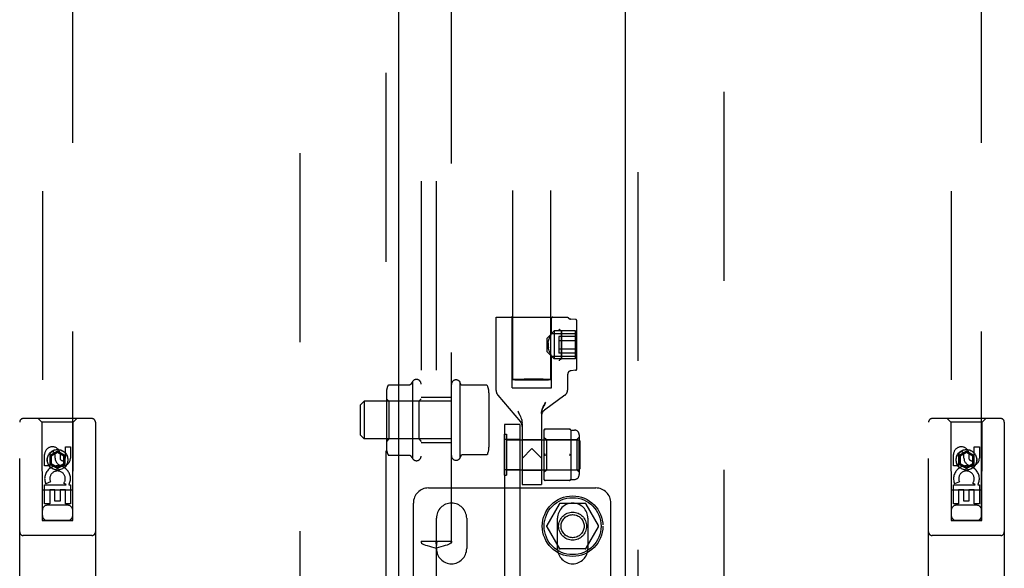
# Model space of a CAD drawing. Header units: inches. Extents: x 0 to 283, y 0 to 183.
# Tile 51 of 114: x 89.44 to 97.57, y 94.81 to 99.34. Entities that reach past the tile are written whole.
import ezdxf

# ---------------------------------------------------------------- set-up
doc = ezdxf.new("R2010")
doc.units = ezdxf.units.IN
doc.header["$LTSCALE"] = 15.583333
doc.header["$MEASUREMENT"] = 0
doc.linetypes.add('HIDDEN', pattern=[0.2, 0.1, -0.1])
for name, color, linetype in [('DEFAULT_2', 8, 'HIDDEN'), ('LEFTHAND_DOOR_ASSEMBLY', 7, 'CONTINUOUS'), ('RIGHTHAND_DOOR_ASSEMBLY', 7, 'CONTINUOUS'), ('SUBPANEL', 7, 'CONTINUOUS')]:
    doc.layers.add(name, color=color, linetype=linetype)

msp = doc.modelspace()

# ---------------------------------------------------------------- linework, layer by layer
at = {"layer": 'DEFAULT_2', "color": 8, "linetype": 'HIDDEN'}
for p, q in [((93.5142, 96.371), (93.495, 134.3672)), ((93.8267, 96.3712), (93.8075, 134.3674)), ((91.756, 132.5219), (91.756, 53.5519)), ((95.256, 53.5519), (95.256, 132.5219)), ((93.3755, 96.2802), (93.3755, 96.8869)), ((93.3755, 96.8869), (93.9655, 96.8869)), ((93.508, 96.3019), (93.508, 96.8769)), ((93.833, 96.75), (93.833, 96.8769)), ((94.0313, 96.8667), (93.9902, 96.87)), ((94.0405, 96.4572), (94.0405, 96.8567)), ((93.795, 96.7132), (93.855, 96.7732)), ((93.855, 96.7732), (93.855, 96.5407)), ((94.0305, 96.7732), (93.855, 96.7732)), ((93.9146, 96.772), (93.9115, 96.7734)), ((93.9148, 96.7718), (93.9146, 96.772)), ((93.9155, 96.7696), (93.9155, 96.7699)), ((93.9155, 96.5443), (93.9155, 96.7696)), ((93.9155, 96.7696), (93.9155, 96.6569)), ((94.0305, 96.5407), (94.0305, 96.7732)), ((93.795, 96.6007), (93.795, 96.7132)), ((93.8058, 96.6824), (93.8076, 96.6906)), ((93.8076, 96.6906), (93.8098, 96.6985)), ((93.8098, 96.6984), (93.8122, 96.706)), ((93.8201, 96.7256), (93.8227, 96.7311)), ((93.8252, 96.736), (93.8274, 96.7402)), ((93.8294, 96.7439), (93.8274, 96.7402)), ((93.8309, 96.7468), (93.8293, 96.7438)), ((93.8309, 96.7467), (93.8328, 96.75)), ((93.833, 96.7504), (93.8328, 96.75)), ((93.8328, 96.7504), (94.0405, 96.7504)), ((93.8935, 96.7251), (93.8935, 96.5888)), ((94.0305, 96.7251), (93.8935, 96.7251)), ((94.0305, 96.691), (93.8935, 96.691)), ((93.8034, 96.6569), (93.8037, 96.6655)), ((93.8037, 96.6484), (93.8034, 96.6569)), ((93.8045, 96.6739), (93.8058, 96.6824)), ((93.8076, 96.6232), (93.8058, 96.6315)), ((93.8098, 96.6154), (93.8076, 96.6233)), ((93.8122, 96.6079), (93.8098, 96.6154)), ((93.8122, 96.6079), (93.8148, 96.6008)), ((94.0305, 96.6229), (93.8935, 96.6229)), ((93.9155, 96.6569), (93.9155, 96.5443)), ((93.795, 96.6007), (93.855, 96.5407)), ((93.8201, 96.5883), (93.8227, 96.5827)), ((93.8227, 96.5828), (93.8252, 96.5778)), ((93.8251, 96.5779), (93.8274, 96.5735)), ((93.8274, 96.5736), (93.8294, 96.5699)), ((93.8293, 96.57), (93.8309, 96.5671)), ((93.8328, 96.5638), (93.8309, 96.5672)), ((93.8328, 96.5638), (93.833, 96.5634)), ((93.8328, 96.5634), (94.0405, 96.5634)), ((93.833, 96.3019), (93.833, 96.5638)), ((94.0305, 96.5407), (93.855, 96.5407)), ((94.0305, 96.5888), (93.8935, 96.5888)), ((94.0313, 96.4472), (93.9931, 96.4441)), ((93.5454, 96.3724), (93.5333, 96.3721)), ((93.56, 96.3726), (93.5454, 96.3724)), ((93.5454, 96.3697), (93.56, 96.3695)), ((93.5768, 96.3728), (93.56, 96.3726)), ((93.56, 96.3695), (93.5768, 96.3693)), ((93.6056, 96.3731), (93.5768, 96.3728)), ((93.5768, 96.3693), (93.6056, 96.3691)), ((93.6373, 96.3733), (93.6056, 96.3731)), ((93.6056, 96.3691), (93.6373, 96.3689)), ((93.6705, 96.3733), (93.6373, 96.3733)), ((93.6373, 96.3689), (93.6705, 96.3689)), ((93.7037, 96.3733), (93.6705, 96.3733)), ((93.6705, 96.3689), (93.7037, 96.369)), ((93.7354, 96.3732), (93.7037, 96.3733)), ((93.7037, 96.369), (93.7354, 96.3691)), ((93.7641, 96.3729), (93.7354, 96.3732)), ((93.7354, 96.3691), (93.7641, 96.3694)), ((93.781, 96.3727), (93.7641, 96.3729)), ((93.7641, 96.3694), (93.781, 96.3696)), ((93.7956, 96.3725), (93.781, 96.3727)), ((93.781, 96.3696), (93.7956, 96.3699)), ((93.7956, 96.3699), (93.8076, 96.3701)), ((93.9655, 96.2896), (93.9655, 96.4142)), ((93.508, 96.3019), (93.833, 96.3019)), ((93.3898, 96.2413), (93.5752, 96.0237)), ((93.941, 96.2411), (93.7741, 96.1189)), ((93.5533, 96.1139), (93.5598, 96.1015)), ((93.5657, 96.0895), (93.571, 96.0778)), ((93.571, 96.0779), (93.5758, 96.0665)), ((93.5758, 96.0666), (93.5799, 96.0556)), ((93.5799, 96.0556), (93.5833, 96.045)), ((93.5833, 96.0451), (93.586, 96.0348)), ((93.7495, 96.0908), (93.7495, 95.5069)), ((93.4445, 96.0009), (93.4445, 90.7509)), ((93.5695, 96.0009), (93.4445, 96.0009)), ((93.5695, 96.0009), (93.5695, 90.7509)), ((93.586, 96.035), (93.5879, 96.025)), ((93.5879, 96.0252), (93.5891, 96.0154)), ((93.5895, 96.006), (93.5891, 96.0155)), ((93.5895, 96.006), (93.5895, 95.5069)), ((93.9805, 95.9631), (93.7795, 95.9631)), ((93.4415, 95.9194), (93.4415, 95.5824)), ((93.4415, 95.9194), (93.4595, 95.9194)), ((93.5695, 95.8759), (93.4445, 95.8759)), ((93.4595, 95.9194), (93.4595, 95.5824)), ((93.5895, 95.8769), (93.7495, 95.8769)), ((93.7695, 95.9531), (93.7695, 95.5487)), ((93.7695, 95.8959), (93.7895, 95.8759)), ((93.7895, 95.8759), (93.7895, 95.6259)), ((93.7895, 95.8759), (94.0405, 95.8759)), ((93.9904, 95.9549), (94.0205, 95.9549)), ((93.9905, 95.9531), (93.9905, 95.8756)), ((94.0405, 95.8759), (94.0605, 95.8959)), ((94.0405, 95.8759), (94.0405, 95.6259)), ((94.0605, 95.9149), (94.0605, 95.5869)), ((93.4595, 95.8749), (94.0565, 95.8749)), ((93.6705, 95.8019), (93.5895, 95.7209)), ((93.6705, 95.8019), (93.7495, 95.7229)), ((93.9905, 95.8284), (93.9905, 95.6734)), ((94.0565, 95.8749), (94.0565, 95.6269)), ((94.0665, 95.8649), (94.0565, 95.8749)), ((94.0665, 95.8649), (94.0665, 95.6369)), ((93.7695, 95.7509), (93.7745, 95.7509)), ((93.9855, 95.7509), (93.9905, 95.7509)), ((93.9904, 95.641), (93.9905, 95.6263)), ((94.0665, 95.6369), (94.0565, 95.6269)), ((93.4415, 95.5824), (93.4595, 95.5824)), ((93.5695, 95.6259), (93.4445, 95.6259)), ((93.4595, 95.6269), (94.0565, 95.6269)), ((93.5895, 95.6249), (93.7495, 95.6249)), ((93.7695, 95.6059), (93.7895, 95.6259)), ((93.7895, 95.6259), (94.0405, 95.6259)), ((93.9905, 95.6263), (93.9905, 95.5487)), ((94.0405, 95.6259), (94.0605, 95.6059)), ((92.817, 95.4769), (94.197, 95.4769)), ((93.5895, 95.5069), (93.7495, 95.5069)), ((93.9805, 95.5387), (93.7795, 95.5387)), ((93.9904, 95.5469), (94.0205, 95.5469)), ((92.692, 94.5031), (92.692, 95.3519)), ((93.8949, 95.3444), (93.7924, 95.1669)), ((94.1085, 95.3494), (93.9035, 95.3494)), ((94.2196, 95.1669), (94.1172, 95.3444)), ((94.322, 94.5031), (94.322, 95.3519)), ((92.882, 94.9769), (92.882, 95.2269)), ((93.132, 95.2269), (93.132, 94.9769)), ((93.882, 94.9769), (93.882, 95.2269)), ((94.132, 95.2269), (94.132, 94.9769)), ((93.7924, 95.1569), (93.8949, 94.9794)), ((94.1172, 94.9794), (94.2196, 95.1569)), ((94.1085, 94.9744), (93.9035, 94.9744))]:
    msp.add_line(p, q, dxfattribs=at)
for points in [[(93.9115, 96.7734), (93.9085, 96.7751), (93.9056, 96.7769), (93.9028, 96.7788), (93.9002, 96.7808), (93.8979, 96.7829), (93.8958, 96.7851), (93.894, 96.7873)], [(93.9028, 96.7788), (93.9002, 96.7809), (93.8979, 96.783), (93.8958, 96.7851), (93.894, 96.7873)], [(93.9146, 96.772), (93.9148, 96.7718), (93.915, 96.7716)], [(93.9155, 96.7703), (93.9154, 96.7707), (93.9153, 96.771), (93.9152, 96.7713), (93.915, 96.7716)], [(93.9155, 96.7703), (93.9155, 96.7699), (93.9155, 96.7696)], [(93.8122, 96.7059), (93.8148, 96.713), (93.8175, 96.7196)], [(93.8227, 96.7311), (93.8201, 96.7256), (93.8175, 96.7196), (93.8148, 96.713)], [(93.8274, 96.7403), (93.8252, 96.736), (93.8227, 96.7311)], [(93.8045, 96.6739), (93.8037, 96.6655), (93.8034, 96.6569)], [(93.8034, 96.6569), (93.8037, 96.6484), (93.8045, 96.6399), (93.8059, 96.6315)], [(93.8201, 96.5882), (93.8175, 96.5943), (93.8148, 96.6009)], [(93.9146, 96.5419), (93.9115, 96.5404), (93.9085, 96.5388), (93.9056, 96.537), (93.9028, 96.5351), (93.9002, 96.533), (93.8979, 96.5309), (93.8958, 96.5287), (93.894, 96.5266)], [(93.9153, 96.5407), (93.9118, 96.54), (93.9086, 96.5388), (93.9056, 96.5371), (93.9029, 96.5351), (93.9003, 96.5331), (93.8979, 96.531), (93.8958, 96.5288), (93.894, 96.5266)], [(93.9155, 96.5443), (93.9155, 96.5439), (93.9155, 96.5435), (93.9154, 96.5432), (93.9153, 96.5429), (93.9152, 96.5426), (93.9151, 96.5423), (93.9148, 96.5421), (93.9146, 96.5419)], [(93.9153, 96.5407), (93.9148, 96.5413), (93.9146, 96.5419), (93.915, 96.5425), (93.9154, 96.5431), (93.9155, 96.5437), (93.9155, 96.5443)], [(93.5333, 96.3721), (93.5283, 96.372), (93.5241, 96.3718), (93.5205, 96.3717), (93.5178, 96.3715), (93.5158, 96.3714), (93.5146, 96.3712), (93.5142, 96.371)], [(93.5142, 96.371), (93.5146, 96.3709), (93.5158, 96.3707), (93.5178, 96.3706), (93.5205, 96.3704), (93.5241, 96.3703), (93.5283, 96.3701), (93.5333, 96.37), (93.5454, 96.3697)], [(93.8267, 96.3712), (93.8263, 96.3714), (93.8251, 96.3715), (93.8231, 96.3717), (93.8204, 96.3718), (93.8169, 96.372), (93.8126, 96.3721), (93.8076, 96.3723), (93.7956, 96.3725)], [(93.8076, 96.3701), (93.8126, 96.3703), (93.8169, 96.3704), (93.8204, 96.3706), (93.8231, 96.3707), (93.8251, 96.3709), (93.8263, 96.371), (93.8267, 96.3712)], [(93.7495, 96.0908), (93.7501, 96.1013), (93.7518, 96.1122), (93.7547, 96.1235), (93.7587, 96.1351), (93.764, 96.147), (93.7703, 96.1592), (93.7777, 96.1718), (93.786, 96.1848)], [(93.7791, 96.1742), (93.773, 96.1639), (93.7675, 96.154), (93.7627, 96.1444), (93.7587, 96.135), (93.7554, 96.1257), (93.7528, 96.1166), (93.7509, 96.1077), (93.7499, 96.0991), (93.7495, 96.0908)], [(93.571, 96.0779), (93.5656, 96.0895), (93.5598, 96.1015)], [(93.777, 95.9601), (93.7761, 95.9607), (93.7753, 95.9613), (93.7745, 95.9618)], [(93.777, 95.9601), (93.7778, 95.9595), (93.7787, 95.9588), (93.7795, 95.9581)], [(93.9855, 95.9618), (93.9847, 95.9613), (93.9839, 95.9607), (93.9831, 95.9601), (93.9822, 95.9595), (93.9814, 95.9588), (93.9805, 95.9581)], [(93.9905, 95.8756), (93.9904, 95.8608), (93.9904, 95.8529), (93.9904, 95.8448), (93.9905, 95.8367), (93.9905, 95.8284)], [(93.7795, 95.7559), (93.7787, 95.7552), (93.7778, 95.7544), (93.777, 95.7536), (93.7761, 95.7527), (93.7753, 95.7518), (93.7745, 95.7509)], [(93.7745, 95.7509), (93.7753, 95.75), (93.7761, 95.7491), (93.777, 95.7483), (93.7778, 95.7475), (93.7787, 95.7467), (93.7795, 95.7459)], [(93.9805, 95.7559), (93.9814, 95.7552), (93.9822, 95.7544), (93.9831, 95.7536), (93.9839, 95.7527), (93.9847, 95.7518), (93.9855, 95.7509)], [(93.9855, 95.7509), (93.9847, 95.75), (93.9839, 95.7491), (93.9831, 95.7483), (93.9822, 95.7475), (93.9814, 95.7467), (93.9805, 95.7459)], [(93.9905, 95.6734), (93.9905, 95.6652), (93.9904, 95.657), (93.9904, 95.6489), (93.9904, 95.641)], [(93.7795, 95.5437), (93.7787, 95.543), (93.7778, 95.5423), (93.777, 95.5417), (93.7761, 95.5411), (93.7753, 95.5406), (93.7745, 95.5401)], [(93.9805, 95.5437), (93.9814, 95.543), (93.9822, 95.5423)], [(93.9855, 95.5401), (93.9847, 95.5406), (93.9839, 95.5411), (93.9831, 95.5417), (93.9822, 95.5423)]]:
    msp.add_lwpolyline(points, dxfattribs=at)
for radius in [0.25, 0.235, 0.115, 0.095]:
    msp.add_circle((94.006, 95.1619), radius, dxfattribs=at)
for centre, radius, start, end in [((93.498, 96.8769), 0.01, 0, 90), ((93.843, 96.8769), 0.01, 90, 180), ((93.9926, 96.8999), 0.03, 205.53148, 265.42608), ((94.0305, 96.8567), 0.01, 0, 85.42608), ((93.9955, 96.4142), 0.03, 94.57376, 180.0002), ((94.0305, 96.4572), 0.01, 274.57392, 360), ((93.9055, 96.2896), 0.06, 306.21893, 0.00006), ((93.4355, 96.2802), 0.06, 179.99978, 220.4307), ((93.8095, 96.0705), 0.06, 126.21886, 180.00004), ((93.5295, 95.9848), 0.06, 359.99995, 40.43096), ((93.7795, 95.9531), 0.01, 90, 180), ((93.9805, 95.9531), 0.01, 0, 90), ((94.0205, 95.9149), 0.04, 0, 90), ((94.0205, 95.5869), 0.04, 270, 360), ((92.817, 95.3519), 0.125, 90, 180), ((93.7795, 95.5487), 0.01, 180, 270), ((93.9805, 95.5487), 0.01, 270, 360), ((94.197, 95.3519), 0.125, 0, 90), ((93.007, 95.2269), 0.125, 0, 180), ((94.007, 95.2269), 0.125, 0, 180), ((93.9035, 95.3394), 0.01, 90.00342, 149.99916), ((94.1085, 95.3394), 0.01, 30.00306, 89.9988), ((93.8011, 95.1619), 0.01, 150.00375, 209.99856), ((94.211, 95.1619), 0.01, 330.00375, 29.99856), ((93.007, 94.9769), 0.125, 180, 360), ((94.007, 94.9769), 0.125, 180, 360), ((93.9035, 94.9844), 0.01, 210.00306, 269.9988), ((94.1085, 94.9844), 0.01, 270.00342, 329.99916)]:
    msp.add_arc(centre, radius, start, end, dxfattribs=at)
at = {"layer": 'LEFTHAND_DOOR_ASSEMBLY', "color": 8, "linetype": 'HIDDEN'}
for p, q in [((92.4645, 133.1829), (92.4645, 52.8909)), ((89.631, 132.2094), (89.631, 95.2077)), ((89.881, 95.2077), (89.881, 132.2094)), ((90.0385, 96.0494), (89.4735, 96.0494)), ((89.626, 96.0194), (89.596, 96.0494)), ((89.886, 96.0194), (89.916, 96.0494)), ((89.4435, 94.1619), (89.4435, 96.0194)), ((89.626, 96.0194), (89.6295, 95.2094)), ((89.886, 96.0194), (89.626, 96.0194)), ((89.8825, 95.2094), (89.886, 96.0194)), ((90.0685, 96.0194), (90.0685, 94.1619)), ((89.8202, 95.7236), (89.8202, 95.816)), ((89.8202, 95.816), (89.8626, 95.816)), ((89.8626, 95.816), (89.8626, 95.7236)), ((89.6494, 95.6597), (89.6494, 95.7521)), ((89.6918, 95.7521), (89.6918, 95.6597)), ((89.756, 95.7813), (89.6935, 95.7452)), ((89.6935, 95.7452), (89.6935, 95.673)), ((89.6935, 95.7452), (89.7035, 95.7394)), ((89.756, 95.7697), (89.7035, 95.7394)), ((89.7035, 95.7394), (89.7035, 95.6788)), ((89.7357, 95.7236), (89.7357, 95.7521)), ((89.756, 95.7813), (89.756, 95.7697)), ((89.8185, 95.7452), (89.756, 95.7813)), ((89.8085, 95.7394), (89.756, 95.7697)), ((89.7766, 95.7659), (89.7766, 95.7196)), ((89.8185, 95.7452), (89.8085, 95.7394)), ((89.8085, 95.6788), (89.8085, 95.7394)), ((89.8185, 95.673), (89.8185, 95.7452)), ((89.6918, 95.6597), (89.6494, 95.6597)), ((89.6935, 95.673), (89.7035, 95.6788)), ((89.6935, 95.673), (89.756, 95.6369)), ((89.7035, 95.6788), (89.756, 95.6485)), ((89.756, 95.6485), (89.8085, 95.6788)), ((89.756, 95.6369), (89.8185, 95.673)), ((89.756, 95.6369), (89.756, 95.6485)), ((89.8185, 95.673), (89.8085, 95.6788)), ((89.6494, 95.3473), (89.6494, 95.5034)), ((89.6494, 95.5034), (89.827, 95.5034)), ((89.6975, 95.5278), (89.6584, 95.5109)), ((89.827, 95.5034), (89.8084, 95.5164)), ((89.8521, 95.5069), (89.8503, 95.5034)), ((89.8503, 95.5034), (89.8626, 95.5034)), ((89.8626, 95.5034), (89.8626, 95.3473)), ((89.8836, 95.4594), (89.6284, 95.4594)), ((89.6918, 95.4608), (89.6918, 95.3473)), ((89.7343, 95.4608), (89.6918, 95.4608)), ((89.7343, 95.3686), (89.7343, 95.4608)), ((89.7767, 95.4608), (89.7767, 95.3686)), ((89.8202, 95.4608), (89.7767, 95.4608)), ((89.8202, 95.3473), (89.8202, 95.4608)), ((89.6918, 95.3473), (89.6494, 95.3473)), ((89.841, 95.3344), (89.671, 95.3344)), ((89.7767, 95.3686), (89.7343, 95.3686)), ((89.8626, 95.3473), (89.8202, 95.3473)), ((89.6295, 95.2094), (89.8825, 95.2094)), ((89.631, 95.2109), (89.881, 95.2109)), ((89.631, 95.2077), (89.881, 95.2077)), ((90.0385, 95.0844), (89.4735, 95.0844))]:
    msp.add_line(p, q, dxfattribs=at)
at = {"layer": 'LEFTHAND_DOOR_ASSEMBLY', "color": 3, "linetype": 'Continuous'}
msp.add_line((92.5685, 133.1829), (92.5685, 52.8909), dxfattribs=at)
at = {"layer": 'LEFTHAND_DOOR_ASSEMBLY', "color": 8, "linetype": 'HIDDEN'}
for radius in [0.085, 0.0845]:
    msp.add_circle((89.756, 95.7094), radius, dxfattribs=at)
for centre, radius, start, end in [((89.4735, 96.0194), 0.03, 90, 180), ((90.0385, 96.0194), 0.03, 0, 90), ((89.7137, 95.7522), 0.0644, 12.29948, 180.07752), ((89.7137, 95.7521), 0.0219, 359.90115, 180), ((89.7991, 95.7236), 0.0635, 180, 360), ((89.7982, 95.7236), 0.0219, 190.307, 360), ((89.7561, 95.5532), 0.1065, 334.26362, 203.40274), ((89.7561, 95.5532), 0.0639, 324.88948, 203.40261), ((89.671, 95.2944), 0.04, 90, 180), ((89.841, 95.2944), 0.04, 0, 90), ((89.671, 95.2494), 0.04, 180, 270), ((89.841, 95.2494), 0.04, 270, 360), ((89.4735, 95.1144), 0.03, 180, 270), ((90.0385, 95.1144), 0.03, 270, 360)]:
    msp.add_arc(centre, radius, start, end, dxfattribs=at)
at = {"layer": 'RIGHTHAND_DOOR_ASSEMBLY', "color": 3, "linetype": 'Continuous'}
msp.add_line((94.4435, 52.8909), (94.4435, 133.1829), dxfattribs=at)
at = {"layer": 'RIGHTHAND_DOOR_ASSEMBLY', "color": 8, "linetype": 'HIDDEN'}
for p, q in [((94.5475, 52.8909), (94.5475, 133.1829)), ((97.131, 132.2094), (97.131, 95.2077)), ((97.381, 95.2077), (97.381, 132.2094)), ((97.5385, 96.0494), (96.9735, 96.0494)), ((97.126, 96.0194), (97.096, 96.0494)), ((97.386, 96.0194), (97.416, 96.0494)), ((96.9435, 94.1619), (96.9435, 96.0194)), ((97.126, 96.0194), (97.1295, 95.2094)), ((97.386, 96.0194), (97.126, 96.0194)), ((97.3825, 95.2094), (97.386, 96.0194)), ((97.5685, 96.0194), (97.5685, 94.1619)), ((97.3202, 95.7236), (97.3202, 95.816)), ((97.3202, 95.816), (97.3626, 95.816)), ((97.3626, 95.816), (97.3626, 95.7236)), ((97.1494, 95.6597), (97.1494, 95.7521)), ((97.1918, 95.7521), (97.1918, 95.6597)), ((97.256, 95.7813), (97.1935, 95.7452)), ((97.1935, 95.7452), (97.1935, 95.673)), ((97.1935, 95.7452), (97.2035, 95.7394)), ((97.256, 95.7697), (97.2035, 95.7394)), ((97.2035, 95.7394), (97.2035, 95.6788)), ((97.2357, 95.7236), (97.2357, 95.7521)), ((97.256, 95.7813), (97.256, 95.7697)), ((97.3185, 95.7452), (97.256, 95.7813)), ((97.3085, 95.7394), (97.256, 95.7697)), ((97.2766, 95.7659), (97.2766, 95.7196)), ((97.3185, 95.7452), (97.3085, 95.7394)), ((97.3085, 95.6788), (97.3085, 95.7394)), ((97.3185, 95.673), (97.3185, 95.7452)), ((97.1918, 95.6597), (97.1494, 95.6597)), ((97.1935, 95.673), (97.2035, 95.6788)), ((97.1935, 95.673), (97.256, 95.6369)), ((97.2035, 95.6788), (97.256, 95.6485)), ((97.256, 95.6485), (97.3085, 95.6788)), ((97.256, 95.6369), (97.3185, 95.673)), ((97.256, 95.6369), (97.256, 95.6485)), ((97.3185, 95.673), (97.3085, 95.6788)), ((97.1494, 95.3473), (97.1494, 95.5034)), ((97.1494, 95.5034), (97.327, 95.5034)), ((97.1975, 95.5278), (97.1584, 95.5109)), ((97.327, 95.5034), (97.3084, 95.5164)), ((97.3521, 95.5069), (97.3503, 95.5034)), ((97.3503, 95.5034), (97.3626, 95.5034)), ((97.3626, 95.5034), (97.3626, 95.3473)), ((97.3836, 95.4594), (97.1284, 95.4594)), ((97.1918, 95.4608), (97.1918, 95.3473)), ((97.2343, 95.4608), (97.1918, 95.4608)), ((97.2343, 95.3686), (97.2343, 95.4608)), ((97.2767, 95.4608), (97.2767, 95.3686)), ((97.3202, 95.4608), (97.2767, 95.4608)), ((97.3202, 95.3473), (97.3202, 95.4608)), ((97.1918, 95.3473), (97.1494, 95.3473)), ((97.341, 95.3344), (97.171, 95.3344)), ((97.2767, 95.3686), (97.2343, 95.3686)), ((97.3626, 95.3473), (97.3202, 95.3473)), ((97.1295, 95.2094), (97.3825, 95.2094)), ((97.131, 95.2109), (97.381, 95.2109)), ((97.131, 95.2077), (97.381, 95.2077)), ((97.5385, 95.0844), (96.9735, 95.0844))]:
    msp.add_line(p, q, dxfattribs=at)
for radius in [0.085, 0.0845]:
    msp.add_circle((97.256, 95.7094), radius, dxfattribs=at)
for centre, radius, start, end in [((96.9735, 96.0194), 0.03, 90, 180), ((97.5385, 96.0194), 0.03, 0, 90), ((97.2137, 95.7522), 0.0644, 12.29948, 180.07752), ((97.2137, 95.7521), 0.0219, 359.90115, 180), ((97.2991, 95.7236), 0.0635, 180, 360), ((97.2982, 95.7236), 0.0219, 190.307, 360), ((97.2561, 95.5532), 0.1065, 334.26362, 203.40274), ((97.2561, 95.5532), 0.0639, 324.88948, 203.40261), ((97.171, 95.2944), 0.04, 90, 180), ((97.341, 95.2944), 0.04, 0, 90), ((97.171, 95.2494), 0.04, 180, 270), ((97.341, 95.2494), 0.04, 270, 360), ((96.9735, 95.1144), 0.03, 180, 270), ((97.5385, 95.1144), 0.03, 270, 360)]:
    msp.add_arc(centre, radius, start, end, dxfattribs=at)
at = {"layer": 'SUBPANEL', "color": 8, "linetype": 'HIDDEN'}
for p, q in [((92.756, 110.4744), (92.756, 95.0369)), ((92.881, 110.4744), (92.881, 95.0369)), ((93.006, 95.0369), (93.006, 110.4744)), ((92.4913, 96.3269), (92.6617, 96.3269)), ((92.686, 96.3553), (92.686, 95.7186)), ((93.076, 96.3518), (93.076, 95.7221)), ((93.083, 96.331), (93.076, 96.3518)), ((93.2947, 96.3241), (93.0925, 96.3241)), ((92.47, 96.2637), (92.47, 95.8102)), ((92.49, 96.1929), (92.47, 96.2129)), ((92.736, 96.1929), (92.756, 96.2129)), ((93.006, 96.2244), (92.756, 96.2244)), ((93.316, 96.2608), (93.316, 95.8131)), ((92.256, 96.1619), (92.286, 96.1919)), ((92.256, 95.9119), (92.256, 96.1619)), ((92.286, 96.1919), (92.286, 95.8819)), ((93.006, 96.1919), (92.286, 96.1919)), ((92.49, 96.1929), (92.49, 95.8809)), ((92.736, 96.1929), (92.49, 96.1929)), ((92.736, 96.1929), (92.736, 95.8809)), ((92.256, 95.9119), (92.286, 95.8819)), ((93.006, 95.8819), (92.286, 95.8819)), ((92.49, 95.8809), (92.47, 95.8609)), ((92.736, 95.8809), (92.49, 95.8809)), ((92.736, 95.8809), (92.756, 95.8609)), ((93.006, 95.8494), (92.756, 95.8494)), ((92.4913, 95.7469), (92.6617, 95.7469)), ((93.083, 95.7429), (93.076, 95.7221)), ((93.2947, 95.7498), (93.0925, 95.7498)), ((92.7553, 95.0369), (92.8795, 95.0369)), ((92.8792, 95.03), (92.8811, 95.03)), ((92.8795, 95.0369), (92.8826, 95.0369)), ((92.8852, 95.0304), (92.8818, 95.03)), ((92.8826, 95.0369), (93.0067, 95.0369)), ((92.881, 94.9795), (92.881, 91.0943))]:
    msp.add_line(p, q, dxfattribs=at)
for points in [[(92.4822, 96.321), (92.4828, 96.3222), (92.4836, 96.3233), (92.4845, 96.3242), (92.4855, 96.3251), (92.4867, 96.3258), (92.4879, 96.3264), (92.4893, 96.3267), (92.4907, 96.3269), (92.4913, 96.3269)], [(92.6702, 96.3316), (92.6701, 96.3316), (92.6701, 96.3315), (92.67, 96.3314), (92.6699, 96.3312), (92.6698, 96.3311), (92.6698, 96.331), (92.6697, 96.3309), (92.6696, 96.3307), (92.6695, 96.3306), (92.6693, 96.3305), (92.6692, 96.3303), (92.6691, 96.3302), (92.669, 96.3301), (92.6688, 96.3299), (92.6687, 96.3298), (92.6685, 96.3296), (92.6684, 96.3295), (92.6682, 96.3293), (92.668, 96.3292), (92.6678, 96.329), (92.6676, 96.3289), (92.6674, 96.3287), (92.6672, 96.3286), (92.6669, 96.3284), (92.6667, 96.3283), (92.6664, 96.3281), (92.6661, 96.3279), (92.6657, 96.3278), (92.6654, 96.3276), (92.665, 96.3275), (92.6645, 96.3273), (92.664, 96.3272), (92.6635, 96.3271), (92.6629, 96.327), (92.6622, 96.327), (92.6617, 96.3269)], [(93.0925, 96.3241), (93.0922, 96.3241), (93.0917, 96.3241), (93.0912, 96.3241), (93.0908, 96.3242), (93.0904, 96.3243), (93.09, 96.3244), (93.0896, 96.3245), (93.0893, 96.3246), (93.089, 96.3247), (93.0887, 96.3248), (93.0884, 96.3249), (93.0881, 96.3251), (93.0879, 96.3252), (93.0876, 96.3253), (93.0874, 96.3255), (93.0872, 96.3256), (93.087, 96.3257), (93.0868, 96.3258), (93.0866, 96.326), (93.0864, 96.3261), (93.0862, 96.3262), (93.0861, 96.3264), (93.0859, 96.3265), (93.0858, 96.3266), (93.0856, 96.3268), (93.0855, 96.3269), (93.0854, 96.327), (93.0853, 96.3271), (93.0851, 96.3273), (93.085, 96.3274), (93.0849, 96.3275), (93.0848, 96.3276), (93.0847, 96.3278), (93.0846, 96.3279), (93.0845, 96.328), (93.0845, 96.3281), (93.0844, 96.3282), (93.0843, 96.3283), (93.0842, 96.3284), (93.0841, 96.3286), (93.0841, 96.3287), (93.084, 96.3288), (93.0839, 96.3289), (93.0839, 96.329), (93.0838, 96.3291), (93.0837, 96.3292), (93.0837, 96.3293), (93.0836, 96.3294), (93.0836, 96.3295), (93.0835, 96.3296), (93.0835, 96.3297), (93.0834, 96.3298), (93.0834, 96.3299), (93.0833, 96.33), (93.0833, 96.3301), (93.0833, 96.3302), (93.0832, 96.3303), (93.0832, 96.3304), (93.0832, 96.3305), (93.0831, 96.3306), (93.0831, 96.3306), (93.0831, 96.3307), (93.083, 96.3308), (93.083, 96.3309), (93.083, 96.331)], [(93.3039, 96.3181), (93.3031, 96.3196), (93.302, 96.3209), (93.3008, 96.322), (93.2993, 96.3229), (93.2978, 96.3236), (93.2961, 96.324), (93.2947, 96.3241)], [(92.4822, 95.7529), (92.4828, 95.7517), (92.4836, 95.7506), (92.4845, 95.7496), (92.4855, 95.7488), (92.4867, 95.748), (92.4879, 95.7475), (92.4893, 95.7471), (92.4907, 95.7469), (92.4913, 95.7469)], [(92.6617, 95.7469), (92.6621, 95.7469), (92.6628, 95.7469), (92.6633, 95.7468), (92.6638, 95.7467), (92.6643, 95.7466), (92.6647, 95.7464), (92.6651, 95.7463), (92.6655, 95.7462), (92.6658, 95.746), (92.6661, 95.7459), (92.6664, 95.7458), (92.6666, 95.7456), (92.6669, 95.7455), (92.6671, 95.7453), (92.6673, 95.7452), (92.6675, 95.745), (92.6677, 95.7449), (92.6679, 95.7448), (92.6681, 95.7446), (92.6682, 95.7445), (92.6684, 95.7443), (92.6685, 95.7442), (92.6687, 95.7441), (92.6688, 95.744), (92.6689, 95.7438), (92.6691, 95.7437), (92.6692, 95.7436), (92.6693, 95.7434), (92.6694, 95.7433), (92.6695, 95.7432), (92.6696, 95.7431), (92.6697, 95.743), (92.6698, 95.7429), (92.6698, 95.7427), (92.6699, 95.7426), (92.67, 95.7425), (92.6701, 95.7424), (92.6701, 95.7423), (92.6702, 95.7423)], [(93.083, 95.7429), (93.083, 95.7429), (93.083, 95.743), (93.0831, 95.7431), (93.0831, 95.7432), (93.0831, 95.7433), (93.0832, 95.7434), (93.0832, 95.7435), (93.0832, 95.7436), (93.0833, 95.7437), (93.0833, 95.7438), (93.0833, 95.7439), (93.0834, 95.7439), (93.0834, 95.744), (93.0835, 95.7441), (93.0835, 95.7442), (93.0836, 95.7443), (93.0836, 95.7444), (93.0837, 95.7445), (93.0837, 95.7446), (93.0838, 95.7448), (93.0839, 95.7449), (93.0839, 95.745), (93.084, 95.7451), (93.0841, 95.7452), (93.0841, 95.7453), (93.0842, 95.7454), (93.0843, 95.7455), (93.0844, 95.7456), (93.0845, 95.7457), (93.0845, 95.7459), (93.0846, 95.746), (93.0847, 95.7461), (93.0848, 95.7462), (93.0849, 95.7463), (93.085, 95.7465), (93.0851, 95.7466), (93.0853, 95.7467), (93.0854, 95.7468), (93.0855, 95.747), (93.0856, 95.7471), (93.0858, 95.7472), (93.0859, 95.7473), (93.0861, 95.7475), (93.0862, 95.7476), (93.0864, 95.7477), (93.0866, 95.7479), (93.0868, 95.748), (93.087, 95.7481), (93.0872, 95.7483), (93.0874, 95.7484), (93.0876, 95.7485), (93.0879, 95.7487), (93.0881, 95.7488), (93.0884, 95.7489), (93.0887, 95.749), (93.089, 95.7492), (93.0893, 95.7493), (93.0896, 95.7494), (93.09, 95.7495), (93.0904, 95.7496), (93.0908, 95.7497), (93.0912, 95.7497), (93.0917, 95.7498), (93.0922, 95.7498), (93.0925, 95.7498)], [(93.3039, 95.7557), (93.3031, 95.7543), (93.302, 95.753), (93.3008, 95.7518), (93.2993, 95.7509), (93.2978, 95.7503), (93.2961, 95.7499), (93.2947, 95.7498)], [(92.7553, 95.0369), (92.7558, 95.0291), (92.7601, 95.0222), (92.7681, 95.0161), (92.7792, 95.0109), (92.7923, 95.0064), (92.8072, 95.0022), (92.8245, 94.9977), (92.8431, 94.9928), (92.8623, 94.9869), (92.881, 94.9795)], [(92.8763, 95.0304), (92.8761, 95.03), (92.8759, 95.0296), (92.8759, 95.0295)], [(92.8759, 95.0295), (92.876, 95.0293), (92.8763, 95.0288), (92.8767, 95.0278), (92.8772, 95.0261), (92.8778, 95.0233), (92.8785, 95.019), (92.8792, 95.0126), (92.8799, 95.0039), (92.8805, 94.993), (92.881, 94.9795)], [(92.8795, 95.0369), (92.8777, 95.033), (92.8766, 95.0309), (92.8763, 95.0304)], [(92.8811, 95.03), (92.8808, 95.03), (92.8794, 95.0301), (92.8768, 95.0304)], [(93.0067, 95.0369), (93.0062, 95.0291), (93.002, 95.0222), (92.994, 95.0161), (92.9828, 95.0109), (92.9698, 95.0064), (92.9548, 95.0022), (92.9376, 94.9977), (92.9189, 94.9928), (92.8998, 94.9869), (92.881, 94.9795)], [(92.8818, 95.03), (92.8813, 95.03), (92.881, 95.03), (92.8813, 95.03), (92.8819, 95.03), (92.8828, 95.03)], [(92.8861, 95.0295), (92.886, 95.0293), (92.8858, 95.0288), (92.8854, 95.0278), (92.8848, 95.0261), (92.8842, 95.0233), (92.8835, 95.019), (92.8828, 95.0126), (92.8821, 95.0039), (92.8815, 94.993), (92.881, 94.9795)], [(92.8826, 95.0369), (92.8843, 95.033), (92.8854, 95.0309), (92.8857, 95.0304)], [(92.8857, 95.0304), (92.886, 95.03), (92.8861, 95.0296), (92.8861, 95.0295)]]:
    msp.add_lwpolyline(points, dxfattribs=at)
for centre, radius, start, end in [((92.7177, 96.3336), 0.0384, 0, 145.55034), ((93.0444, 96.3301), 0.0384, 34.44966, 180), ((92.6112, 96.2637), 0.1412, 156.05, 180), ((93.1358, 96.0369), 0.551, 144.71076, 147.68472), ((93.1748, 96.2608), 0.1412, 0, 23.95), ((92.6112, 95.8102), 0.1412, 180, 203.95), ((93.1748, 95.8131), 0.1412, 336.05, 360), ((93.1358, 96.0369), 0.551, 212.31528, 215.28924), ((92.7177, 95.7403), 0.0384, 214.44966, 360), ((93.0444, 95.7438), 0.0384, 180, 325.55034)]:
    msp.add_arc(centre, radius, start, end, dxfattribs=at)

doc.saveas('drawing.dxf')
